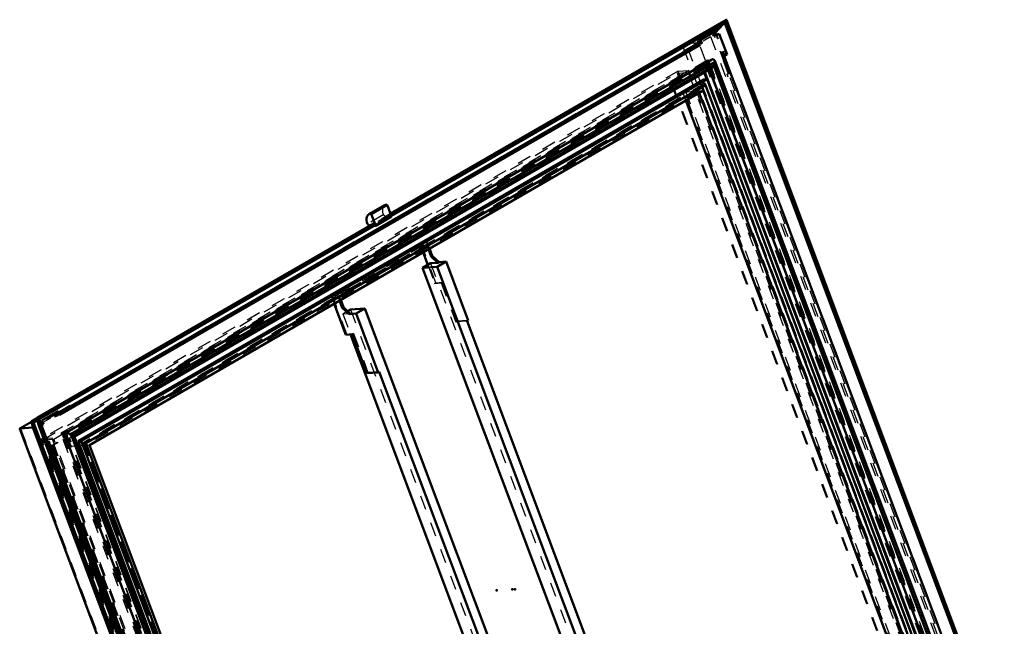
# Model space of a CAD drawing. Header units: millimetres. Extents: x 0 to 428, y 0 to 298.
# Tile 41 of 43: x 288 to 357, y 176 to 219. Entities that reach past the tile are written whole.
import ezdxf

# ---------------------------------------------------------------- set-up
doc = ezdxf.new("R2010")
doc.units = ezdxf.units.MM
doc.linetypes.add('Dashed', pattern=[2, 1, -1])
for name, color, linetype, lineweight in [('am_0', 7, 'Continuous', 50), ('am_12', 3, 'Continuous', 25), ('am_3', 6, 'Dashed', 25), ('am_6', 2, 'Continuous', 35), ('am_9', 7, 'Continuous', 50)]:
    doc.layers.add(name, color=color, linetype=linetype, lineweight=lineweight)

# ---------------------------------------------------------------- blocks, each defined once
blk = doc.blocks.new('64_FGS3001501802511U_0_in_FDFneo150180C2325N1N4N_300Op0__1203')
at = {"layer": 'am_0'}
for p, q in [((316.66, 201.938), (316.468, 202.449)), ((316.742, 201.985), (316.549, 202.497)), ((316.088, 202.23), (316.416, 201.358)), ((316.66, 201.938), (316.742, 201.985)), ((317.14, 201.501), (316.66, 201.938)), ((317.222, 201.549), (316.742, 201.985)), ((316.606, 201.468), (316.062, 201.154)), ((316.062, 201.154), (317.084, 201.218)), ((316.062, 201.154), (326.044, 174.598)), ((317.14, 201.501), (316.606, 201.468)), ((317.084, 201.218), (317.709, 201.579)), ((317.084, 201.218), (328.029, 172.099)), ((317.14, 201.501), (317.222, 201.549)), ((317.709, 201.579), (317.222, 201.549)), ((319.264, 197.442), (317.709, 201.579)), ((310.409, 198.329), (310.216, 198.841)), ((310.49, 198.376), (310.298, 198.888)), ((309.836, 198.621), (310.655, 196.442)), ((310.49, 198.376), (310.409, 198.329)), ((310.889, 197.893), (310.409, 198.329)), ((310.971, 197.94), (310.49, 198.376)), ((310.979, 198.22), (310.785, 198.108)), ((312.002, 198.284), (310.979, 198.22)), ((312.002, 198.284), (311.376, 197.923)), ((312.002, 198.284), (327.946, 155.863)), ((310.971, 197.94), (310.889, 197.893)), ((311.376, 197.923), (310.889, 197.893)), ((312.931, 193.786), (311.376, 197.923)), ((319.183, 197.395), (319.264, 197.442)), ((319.183, 197.395), (329.267, 170.565)), ((310.655, 196.442), (311.107, 196.471)), ((310.978, 196.463), (325.853, 156.888)), ((311.107, 196.471), (312.135, 193.736)), ((312.931, 193.786), (312.135, 193.736)), ((313.013, 193.833), (312.931, 193.786)), ((313.013, 193.833), (325.847, 159.686))]:
    blk.add_line(p, q, dxfattribs=at)
at = {"layer": 'am_3'}
for p, q in [((315.947, 202.868), (309.614, 199.212)), ((309.736, 199.154), (315.905, 202.716)), ((310.066, 199.24), (316.399, 202.896)), ((316.357, 202.744), (310.187, 199.182)), ((316.357, 202.744), (315.905, 202.716)), ((315.905, 202.716), (316.088, 202.23)), ((316.399, 202.896), (315.947, 202.868)), ((316.988, 200.098), (315.947, 202.868)), ((316.468, 202.449), (316.357, 202.744)), ((316.549, 202.497), (316.399, 202.896)), ((316.416, 201.358), (316.907, 200.051)), ((316.606, 201.468), (332.55, 159.047)), ((316.907, 200.051), (316.988, 200.098)), ((316.907, 200.051), (317.359, 200.08)), ((316.988, 200.098), (317.44, 200.127)), ((317.359, 200.08), (317.44, 200.127)), ((317.359, 200.08), (318.386, 197.345)), ((317.44, 200.127), (318.468, 197.392)), ((310.066, 199.24), (309.614, 199.212)), ((309.614, 199.212), (309.836, 198.621)), ((310.187, 199.182), (309.736, 199.154)), ((310.737, 196.49), (309.736, 199.154)), ((310.216, 198.841), (310.066, 199.24)), ((310.298, 198.888), (310.187, 199.182)), ((310.979, 198.22), (326.924, 155.799)), ((310.785, 198.108), (310.436, 197.906)), ((310.436, 197.906), (310.971, 197.94)), ((310.436, 197.906), (310.978, 196.463)), ((319.183, 197.395), (318.386, 197.345)), ((318.386, 197.345), (318.468, 197.392)), ((319.264, 197.442), (318.468, 197.392)), ((310.737, 196.49), (310.655, 196.442)), ((310.737, 196.49), (311.189, 196.518)), ((311.189, 196.518), (311.107, 196.471)), ((311.189, 196.518), (312.216, 193.783)), ((312.216, 193.783), (312.135, 193.736)), ((313.013, 193.833), (312.216, 193.783))]:
    blk.add_line(p, q, dxfattribs=at)
at = {"layer": 'am_6'}
for tag, p, flags in [('NB', (338.654, 202.896), 8), ('NN', (338.654, 202.396), 8), ('NT', (338.654, 201.896), 8), ('NBSYN', (338.654, 201.396), 8), ('LINA', (338.654, 200.896), 8), ('CATALOG', (338.654, 200.396), 8), ('IDNR', (338.654, 199.896), 8), ('PN', (338.654, 199.396), 8), ('LODLEVEL', (338.654, 198.896), 8), ('L', (338.654, 198.396), 8), ('W', (338.654, 197.896), 8), ('DP', (338.654, 197.396), 8), ('OP', (338.654, 196.896), 8), ('PPATH', (338.654, 196.396), 8), ('ExcludeFromBOM', (338.654, 195.396), 8), ('PSOL_0', (338.654, 194.896), 9), ('PSOL_1', (338.654, 194.396), 9), ('PSOL_2', (338.654, 193.896), 9)]:
    blk.add_attdef(tag, p, '', height=0.5, dxfattribs=dict(at, flags=flags))
blk = doc.blocks.new('65_Flat_Glass_Skylight_300150180_6_0_in_FDFneo150180C2325N1N4N_300Op0__1203')
at = {"layer": 'am_0'}
for p, q in [((336.378, 215.775), (290.872, 189.505)), ((336.63, 215.611), (291.32, 189.454)), ((354.666, 167.651), (336.609, 215.693)), ((336.699, 215.43), (336.629, 215.616)), ((336.63, 215.611), (336.629, 215.616)), ((336.558, 215.352), (291.526, 189.355)), ((291.56, 189.292), (336.369, 215.16)), ((353.59, 167.88), (335.917, 214.899)), ((353.991, 167.837), (336.234, 215.082)), ((354.437, 167.785), (336.558, 215.352)), ((354.576, 167.865), (336.697, 215.432)), ((336.697, 215.432), (336.699, 215.43)), ((290.857, 189.462), (308.914, 141.42)), ((291.384, 189.27), (291.314, 189.456)), ((291.32, 189.454), (291.314, 189.456)), ((291.387, 189.275), (291.384, 189.27)), ((309.266, 141.708), (291.387, 189.275)), ((309.405, 141.788), (291.526, 189.355)), ((309.384, 141.87), (291.55, 189.32))]:
    blk.add_line(p, q, dxfattribs=at)
for points in [[(336.378, 215.775), (336.407, 215.79), (336.435, 215.8), (336.462, 215.805), (336.487, 215.805), (336.511, 215.8), (336.534, 215.791), (336.554, 215.777), (336.573, 215.758), (336.589, 215.735), (336.603, 215.707), (336.609, 215.693)], [(336.558, 215.352), (336.567, 215.365), (336.575, 215.38), (336.583, 215.395), (336.591, 215.411), (336.598, 215.427), (336.604, 215.444), (336.61, 215.46), (336.615, 215.477), (336.62, 215.495), (336.624, 215.511), (336.627, 215.528), (336.629, 215.544), (336.631, 215.56), (336.632, 215.575), (336.631, 215.59), (336.631, 215.603), (336.63, 215.611)], [(336.609, 215.693), (336.62, 215.659), (336.628, 215.622), (336.629, 215.616)], [(336.369, 215.16), (336.399, 215.179), (336.429, 215.202), (336.459, 215.23), (336.489, 215.262), (336.519, 215.298), (336.548, 215.337), (336.558, 215.352)], [(290.872, 189.505), (290.862, 189.497), (290.856, 189.487), (290.854, 189.476), (290.856, 189.463), (290.857, 189.462)], [(291.314, 189.456), (291.265, 189.47), (291.216, 189.482), (291.17, 189.493), (291.126, 189.502), (291.084, 189.509), (291.045, 189.515), (291.009, 189.518), (290.976, 189.52), (290.946, 189.52), (290.921, 189.519), (290.899, 189.515), (290.881, 189.51), (290.872, 189.505)], [(291.32, 189.454), (291.336, 189.45), (291.351, 189.445), (291.367, 189.439), (291.383, 189.433), (291.398, 189.427), (291.413, 189.421), (291.428, 189.415), (291.442, 189.408), (291.455, 189.402), (291.468, 189.395), (291.48, 189.389), (291.491, 189.382), (291.5, 189.376), (291.509, 189.37), (291.517, 189.364), (291.523, 189.359), (291.526, 189.355)], [(291.526, 189.355), (291.539, 189.339), (291.548, 189.324), (291.55, 189.32)]]:
    blk.add_lwpolyline(points, dxfattribs=at)
at = {"layer": 'am_3'}
for p, q in [((336.205, 215.605), (290.873, 189.435)), ((354.229, 167.651), (336.205, 215.605)), ((335.997, 215.359), (290.918, 189.336)), ((336.139, 215.368), (291.061, 189.345)), ((335.89, 214.972), (291.226, 189.188)), ((336.209, 215.147), (291.376, 189.266)), ((335.89, 214.972), (336.209, 215.147)), ((335.917, 214.899), (335.89, 214.972)), ((336.139, 215.368), (335.997, 215.359)), ((353.898, 167.732), (335.997, 215.359)), ((354.041, 167.741), (336.139, 215.368)), ((336.234, 215.082), (336.209, 215.147)), ((308.897, 141.482), (290.873, 189.435)), ((290.918, 189.336), (291.061, 189.345)), ((308.82, 141.709), (290.918, 189.336)), ((308.962, 141.718), (291.061, 189.345)), ((291.376, 189.266), (291.226, 189.188)), ((308.926, 142.096), (291.226, 189.188)), ((309.158, 141.956), (291.376, 189.266)), ((291.534, 189.277), (291.56, 189.292))]:
    blk.add_line(p, q, dxfattribs=at)
for points in [[(336.205, 215.605), (336.234, 215.643), (336.264, 215.678), (336.294, 215.71), (336.324, 215.737), (336.354, 215.76), (336.378, 215.775)], [(336.209, 215.147), (336.231, 215.137), (336.255, 215.131), (336.28, 215.13), (336.306, 215.134), (336.334, 215.143), (336.363, 215.156), (336.369, 215.16)], [(290.857, 189.462), (290.864, 189.447), (290.873, 189.435)], [(291.534, 189.277), (291.519, 189.27), (291.5, 189.266), (291.477, 189.263), (291.45, 189.262), (291.419, 189.262), (291.385, 189.265), (291.376, 189.266)], [(291.55, 189.32), (291.552, 189.307), (291.551, 189.296), (291.545, 189.286), (291.535, 189.277), (291.534, 189.277)]]:
    blk.add_lwpolyline(points, dxfattribs=at)
at = {"layer": 'am_6'}
for tag, p, flags in [('NB', (359.669, 215.805), 8), ('NN', (359.669, 215.305), 8), ('NT', (359.669, 214.805), 8), ('NBSYN', (359.669, 214.305), 8), ('LINA', (359.669, 213.805), 8), ('CATALOG', (359.669, 213.305), 8), ('IDNR', (359.669, 212.805), 8), ('PN', (359.669, 212.305), 8), ('LODLEVEL', (359.669, 211.805), 8), ('W', (359.669, 210.805), 8), ('L', (359.669, 211.305), 8), ('PPATH', (359.669, 210.305), 8), ('ExcludeFromBOM', (359.669, 209.305), 8), ('PSOL_0', (359.669, 208.805), 9), ('PSOL_1', (359.669, 208.305), 9), ('PSOL_2', (359.669, 207.805), 9)]:
    blk.add_attdef(tag, p, '', height=0.5, dxfattribs=dict(at, flags=flags))
blk = doc.blocks.new('66_Flat_Glass_Skylight_300150180_12_0_in_FDFneo150180C2325N1N4N_300Op0__1203')
at = {"layer": 'am_0'}
for p, q in [((335.854, 214.386), (291.827, 188.969)), ((336.07, 214.399), (292.043, 188.983)), ((336.07, 214.399), (335.854, 214.386)), ((353.461, 168.128), (336.07, 214.399)), ((335.955, 213.982), (292.374, 188.824)), ((353.129, 168.288), (335.955, 213.982)), ((291.827, 188.969), (292.043, 188.983)), ((309.219, 142.699), (291.827, 188.969)), ((309.434, 142.712), (292.043, 188.983)), ((309.549, 143.129), (292.374, 188.824))]:
    blk.add_line(p, q, dxfattribs=at)
at = {"layer": 'am_3'}
for p, q in [((353.246, 168.115), (335.854, 214.386)), ((335.739, 213.969), (292.159, 188.81)), ((335.739, 213.969), (335.955, 213.982)), ((352.914, 168.274), (335.739, 213.969)), ((292.374, 188.824), (292.159, 188.81)), ((309.334, 143.116), (292.159, 188.81))]:
    blk.add_line(p, q, dxfattribs=at)
at = {"layer": 'am_6'}
for tag, p, flags in [('NB', (358.461, 214.399), 8), ('NN', (358.461, 213.899), 8), ('NT', (358.461, 213.399), 8), ('NBSYN', (358.461, 212.899), 8), ('LINA', (358.461, 212.399), 8), ('CATALOG', (358.461, 211.899), 8), ('IDNR', (358.461, 211.399), 8), ('PN', (358.461, 210.899), 8), ('LODLEVEL', (358.461, 210.399), 8), ('L', (358.461, 209.899), 8), ('W', (358.461, 209.399), 8), ('PPATH', (358.461, 208.899), 8), ('ExcludeFromBOM', (358.461, 207.899), 8), ('PSOL_0', (358.461, 207.399), 9), ('PSOL_1', (358.461, 206.899), 9), ('PSOL_2', (358.461, 206.399), 9)]:
    blk.add_attdef(tag, p, '', height=0.5, dxfattribs=dict(at, flags=flags))
blk = doc.blocks.new('67_Flat_Glass_Skylight_300150180_5_0_in_FDFneo150180C2325N1N4N_300Op0__1203')
at = {"layer": 'am_0'}
for p, q in [((335.808, 213.614), (292.619, 188.682)), ((352.46, 168.403), (335.527, 213.452)), ((352.793, 168.424), (335.808, 213.614)), ((309.604, 143.491), (292.619, 188.682))]:
    blk.add_line(p, q, dxfattribs=at)
at = {"layer": 'am_3'}
for p, q in [((335.614, 214.101), (291.882, 188.854)), ((335.948, 214.122), (292.215, 188.875)), ((335.948, 214.122), (335.614, 214.101)), ((352.863, 168.209), (335.614, 214.101)), ((353.197, 168.23), (335.948, 214.122)), ((335.474, 213.593), (292.285, 188.661)), ((335.474, 213.593), (335.808, 213.614)), ((335.527, 213.452), (335.474, 213.593)), ((291.882, 188.854), (292.215, 188.875)), ((309.13, 142.963), (291.882, 188.854)), ((309.464, 142.984), (292.215, 188.875)), ((292.619, 188.682), (292.285, 188.661)), ((309.271, 143.47), (292.285, 188.661))]:
    blk.add_line(p, q, dxfattribs=at)
at = {"layer": 'am_6'}
for tag, p, flags in [('NB', (358.197, 214.122), 8), ('NN', (358.197, 213.622), 8), ('NT', (358.197, 213.122), 8), ('NBSYN', (358.197, 212.622), 8), ('CATALOG', (358.197, 211.622), 8), ('LINA', (358.197, 212.122), 8), ('IDNR', (358.197, 211.122), 8), ('PN', (358.197, 210.622), 8), ('LODLEVEL', (358.197, 210.122), 8), ('L', (358.197, 209.622), 8), ('W', (358.197, 209.122), 8), ('PPATH', (358.197, 208.622), 8), ('ExcludeFromBOM', (358.197, 207.622), 8), ('PSOL_0', (358.197, 207.122), 9), ('PSOL_1', (358.197, 206.622), 9), ('PSOL_2', (358.197, 206.122), 9)]:
    blk.add_attdef(tag, p, '', height=0.5, dxfattribs=dict(at, flags=flags))
blk = doc.blocks.new('68_FGS3001501802O4U_0_in_FDFneo150180C2325N1N4N_300Op0__1203')
at = {"layer": 'am_3'}
for p, q in [((289.331, 189.056), (333.961, 214.82)), ((290.11, 189.104), (334.74, 214.869)), ((333.961, 214.82), (334.74, 214.869)), ((333.961, 214.82), (351.645, 167.771)), ((334.74, 214.869), (352.424, 167.82)), ((289.331, 189.056), (290.11, 189.104)), ((307.015, 142.007), (289.331, 189.056)), ((307.794, 142.056), (290.11, 189.104))]:
    blk.add_line(p, q, dxfattribs=at)
at = {"layer": 'am_6'}
for tag, p, flags in [('NB', (357.424, 214.869), 8), ('NN', (357.424, 214.369), 8), ('NT', (357.424, 213.869), 8), ('NBSYN', (357.424, 213.369), 8), ('CATALOG', (357.424, 212.369), 8), ('LINA', (357.424, 212.869), 8), ('IDNR', (357.424, 211.869), 8), ('PN', (357.424, 211.369), 8), ('LODLEVEL', (357.424, 210.869), 8), ('L', (357.424, 210.369), 8), ('W', (357.424, 209.869), 8), ('TG', (357.424, 209.369), 8), ('TG1', (357.424, 208.869), 8), ('OC', (357.424, 208.369), 8), ('PPATH', (357.424, 207.869), 8), ('ExcludeFromBOM', (357.424, 206.869), 8), ('PSOL_0', (357.424, 206.369), 9), ('PSOL_1', (357.424, 205.869), 9), ('PSOL_2', (357.424, 205.369), 9), ('PSOL_3', (357.424, 204.869), 9)]:
    blk.add_attdef(tag, p, '', height=0.5, dxfattribs=dict(at, flags=flags))
blk = doc.blocks.new('69_FGS30015018025O3U_0_in_FDFneo150180C2325N1N4N_300Op0__1203')
at = {"layer": 'am_0'}
for p, q in [((337.41, 218.587), (313.795, 204.955)), ((337.332, 218.357), (313.853, 204.803)), ((336.653, 217.677), (337.212, 218.288)), ((337.332, 218.357), (337.414, 218.49)), ((356.773, 166.633), (337.332, 218.357)), ((356.988, 166.552), (337.433, 218.579)), ((335.49, 217.097), (336.624, 217.752)), ((336.724, 217.487), (336.624, 217.752)), ((336.929, 217.605), (336.704, 217.54)), ((336.929, 217.605), (336.724, 217.487)), ((337.479, 216.142), (336.929, 217.605)), ((335.183, 216.816), (335.441, 216.966)), ((335.486, 216.846), (335.228, 216.696)), ((335.431, 216.994), (335.49, 217.097)), ((335.494, 216.826), (335.431, 216.994)), ((335.589, 216.832), (335.49, 217.097)), ((335.589, 216.832), (290.511, 190.809)), ((334.371, 216.262), (291.278, 191.385)), ((334.371, 216.262), (334.421, 216.351)), ((334.453, 216.267), (334.371, 216.262)), ((334.421, 216.351), (335.161, 216.778)), ((334.453, 216.267), (334.421, 216.351)), ((335.192, 216.694), (334.453, 216.267)), ((335.161, 216.778), (335.183, 216.816)), ((335.192, 216.694), (335.161, 216.778)), ((335.228, 216.696), (335.183, 216.816)), ((335.228, 216.696), (335.192, 216.694)), ((335.589, 216.832), (335.494, 216.826)), ((337.479, 216.142), (337.274, 216.023)), ((355.175, 168.396), (337.274, 216.023)), ((336.055, 214.398), (335.876, 214.875)), ((353.573, 167.888), (335.906, 214.892)), ((352.44, 168.413), (335.514, 213.444)), ((351.334, 168.343), (334.584, 212.908)), ((313.389, 205.551), (312.275, 204.907)), ((313.584, 205.519), (313.874, 204.747)), ((312.469, 204.875), (312.759, 204.104)), ((313.874, 204.747), (312.759, 204.104)), ((312.602, 204.266), (288.909, 190.589)), ((312.647, 204.107), (289.077, 190.5)), ((312.336, 204.113), (312.18, 204.222)), ((312.759, 204.104), (312.628, 204.096)), ((312.66, 204.2), (312.647, 204.107)), ((290.55, 191.024), (291.259, 191.434)), ((291.291, 191.35), (290.581, 190.941)), ((291.291, 191.35), (291.259, 191.434)), ((288.909, 190.58), (288.536, 190.365)), ((289.039, 190.105), (288.907, 190.585)), ((289.02, 190.553), (289.077, 190.5)), ((289.276, 190.418), (290.411, 191.074)), ((290.511, 190.809), (290.411, 191.074)), ((290.443, 190.989), (290.542, 191.046)), ((290.587, 190.926), (290.488, 190.869)), ((290.587, 190.926), (290.542, 191.046)), ((287.711, 189.831), (306.45, 139.975)), ((288.546, 190.326), (287.717, 189.848)), ((287.742, 189.854), (288.644, 189.91)), ((288.644, 189.91), (288.536, 190.365)), ((307.856, 138.965), (288.536, 190.365)), ((288.634, 190.332), (288.693, 190.272)), ((288.644, 189.91), (307.408, 139.987)), ((288.953, 190.421), (288.693, 190.272)), ((307.889, 139.202), (288.693, 190.272)), ((308.009, 139.637), (289.039, 190.105)), ((308.518, 138.776), (289.077, 190.5)), ((289.174, 190.24), (289.276, 190.418)), ((289.376, 190.153), (289.211, 190.143)), ((289.376, 190.153), (289.237, 190.073)), ((289.376, 190.153), (289.276, 190.418)), ((289.926, 188.69), (289.787, 188.61)), ((289.89, 188.399), (289.806, 188.621)), ((307.827, 141.063), (289.926, 188.69)), ((289.89, 188.399), (289.871, 188.388))]:
    blk.add_line(p, q, dxfattribs=at)
for points in [[(337.433, 218.579), (337.431, 218.582), (337.43, 218.585), (337.428, 218.587), (337.426, 218.588), (337.424, 218.589), (337.422, 218.59), (337.419, 218.59), (337.417, 218.59), (337.414, 218.589), (337.411, 218.588), (337.41, 218.587)], [(337.414, 218.49), (337.417, 218.494), (337.419, 218.499), (337.422, 218.504), (337.424, 218.51), (337.426, 218.515), (337.428, 218.52), (337.43, 218.526), (337.432, 218.532), (337.433, 218.537), (337.434, 218.542), (337.435, 218.548), (337.435, 218.553), (337.435, 218.558), (337.436, 218.563), (337.435, 218.567), (337.435, 218.571), (337.434, 218.575), (337.433, 218.578), (337.433, 218.579)], [(288.907, 190.585), (288.907, 190.586), (288.908, 190.587), (288.908, 190.588), (288.909, 190.589)], [(288.909, 190.589), (288.911, 190.589), (288.913, 190.59), (288.915, 190.59), (288.918, 190.59), (288.921, 190.59), (288.924, 190.59), (288.928, 190.589), (288.932, 190.589), (288.936, 190.588), (288.941, 190.587), (288.945, 190.586), (288.95, 190.585), (288.955, 190.583), (288.96, 190.582), (288.965, 190.58), (288.97, 190.578), (288.976, 190.576), (288.981, 190.574), (288.985, 190.572), (288.99, 190.57), (288.995, 190.568), (288.999, 190.566), (289.003, 190.564), (289.007, 190.562), (289.01, 190.56), (289.014, 190.558), (289.016, 190.556), (289.019, 190.554), (289.02, 190.553)], [(287.717, 189.848), (287.713, 189.845), (287.711, 189.841), (287.71, 189.836), (287.711, 189.831), (287.711, 189.831)], [(287.742, 189.854), (287.733, 189.853), (287.725, 189.851), (287.719, 189.849), (287.717, 189.848)], [(288.536, 190.365), (288.538, 190.365), (288.54, 190.366), (288.542, 190.366), (288.545, 190.366), (288.548, 190.366), (288.551, 190.365), (288.554, 190.365), (288.558, 190.364), (288.562, 190.363), (288.566, 190.362), (288.57, 190.361), (288.575, 190.36), (288.579, 190.359), (288.583, 190.357), (288.588, 190.356), (288.592, 190.354), (288.597, 190.353), (288.601, 190.351), (288.605, 190.349), (288.609, 190.347), (288.613, 190.345), (288.617, 190.343), (288.62, 190.342), (288.624, 190.34), (288.626, 190.338), (288.629, 190.336), (288.631, 190.335), (288.633, 190.333), (288.634, 190.332)]]:
    blk.add_lwpolyline(points, dxfattribs=at)
for centre, major_axis, start_param, end_param in [((313.773, 204.885), (0.384, -0.666), 2.862421, 3.141593), ((313.536, 205.516), (0.0384, -0.0666), 1.291625, 2.862421), ((312.659, 204.241), (0.384, -0.666), 2.862421, 4.418217), ((312.422, 204.872), (0.0384, -0.0666), 1.291625, 2.862421), ((312.626, 204.225), (0.024, -0.0416), 0.637423, 3.141593)]:
    blk.add_ellipse(centre, major_axis=major_axis, ratio=0.577382, start_param=start_param, end_param=end_param, dxfattribs=at)
at = {"layer": 'am_12'}
for p, q in [((337.414, 218.49), (313.826, 204.873)), ((356.923, 166.586), (337.414, 218.49)), ((313.51, 205.586), (312.395, 204.943)), ((313.584, 205.519), (312.469, 204.875)), ((312.66, 204.2), (289.02, 190.553)), ((308.463, 138.556), (288.907, 190.585)), ((308.529, 138.649), (289.02, 190.553)), ((288.547, 190.318), (287.742, 189.854)), ((306.507, 139.931), (287.742, 189.854)), ((288.93, 190.503), (288.634, 190.332)), ((307.906, 139.057), (288.634, 190.332))]:
    blk.add_line(p, q, dxfattribs=at)
at = {"layer": 'am_3'}
for p, q in [((337.399, 218.578), (313.71, 204.903)), ((337.329, 218.416), (313.727, 204.79)), ((337.399, 218.578), (336.321, 217.4)), ((337.212, 218.288), (337.329, 218.416)), ((337.329, 218.416), (337.332, 218.357)), ((356.801, 166.609), (337.329, 218.416)), ((356.954, 166.549), (337.399, 218.578)), ((336.54, 218.077), (288.909, 190.58)), ((336.541, 217.988), (288.93, 190.503)), ((336.441, 217.835), (288.953, 190.421)), ((336.54, 218.077), (335.503, 216.961)), ((336.441, 217.835), (336.541, 217.988)), ((355.636, 166.766), (336.441, 217.835)), ((336.624, 217.752), (336.464, 217.47)), ((336.464, 217.47), (336.653, 217.677)), ((336.704, 217.54), (336.464, 217.47)), ((355.859, 166.677), (336.54, 218.077)), ((355.813, 166.713), (336.541, 217.988)), ((355.873, 166.682), (336.559, 218.069)), ((334.566, 216.893), (288.546, 190.326)), ((334.601, 216.905), (288.547, 190.318)), ((335.503, 216.961), (288.644, 189.91)), ((289.039, 190.105), (336.321, 217.4)), ((335.503, 216.961), (334.601, 216.905)), ((353.365, 166.981), (334.601, 216.905)), ((335.485, 217.025), (335.431, 216.994)), ((335.441, 216.966), (335.605, 217.06)), ((335.515, 217.077), (335.485, 217.025)), ((335.548, 216.857), (335.485, 217.025)), ((335.65, 216.94), (335.486, 216.846)), ((335.494, 216.826), (335.548, 216.857)), ((354.267, 167.038), (335.503, 216.961)), ((335.664, 217.163), (335.515, 217.077)), ((335.596, 216.86), (335.515, 217.077)), ((335.548, 216.857), (335.596, 216.86)), ((335.596, 216.86), (335.745, 216.946)), ((335.605, 217.06), (335.664, 217.163)), ((335.65, 216.94), (335.605, 217.06)), ((335.745, 216.946), (335.65, 216.94)), ((335.745, 216.946), (335.664, 217.163)), ((336.321, 217.4), (355.29, 166.932)), ((336.464, 217.47), (336.724, 217.487)), ((334.412, 216.643), (287.825, 189.749)), ((353.045, 167.071), (334.412, 216.643)), ((337.125, 216.331), (337.033, 216.277)), ((337.128, 216.283), (337.033, 216.277)), ((337.033, 216.277), (337.238, 215.732)), ((337.125, 216.331), (337.296, 216.38)), ((337.33, 215.786), (337.125, 216.331)), ((337.296, 216.38), (337.128, 216.283)), ((337.2, 216.09), (337.128, 216.283)), ((337.283, 216.163), (337.153, 216.087)), ((337.368, 216.187), (337.2, 216.09)), ((337.368, 216.187), (337.283, 216.163)), ((337.283, 216.163), (337.309, 216.092)), ((337.296, 216.38), (337.368, 216.187)), ((336.102, 215.74), (290.616, 189.481)), ((335.993, 215.628), (290.915, 189.605)), ((336, 215.656), (335.945, 215.625)), ((335.945, 215.625), (335.993, 215.628)), ((336.018, 215.432), (335.945, 215.625)), ((335.993, 215.628), (336.065, 215.435)), ((336.047, 215.659), (336, 215.656)), ((336.072, 215.464), (336, 215.656)), ((336.197, 215.746), (336.047, 215.659)), ((336.12, 215.467), (336.047, 215.659)), ((336.222, 215.55), (336.072, 215.464)), ((336.072, 215.464), (336.12, 215.467)), ((336.248, 215.48), (336.099, 215.393)), ((336.102, 215.74), (336.197, 215.746)), ((354.201, 167.587), (336.102, 215.74)), ((336.269, 215.553), (336.12, 215.467)), ((336.296, 215.483), (336.146, 215.396)), ((336.269, 215.553), (336.197, 215.746)), ((336.269, 215.553), (336.222, 215.55)), ((336.222, 215.55), (336.248, 215.48)), ((336.248, 215.48), (336.296, 215.483)), ((354.197, 167.856), (336.296, 215.483)), ((337.153, 216.087), (337.2, 216.09)), ((337.179, 216.017), (337.153, 216.087)), ((337.309, 216.092), (337.179, 216.017)), ((337.274, 216.023), (337.179, 216.017)), ((337.267, 215.767), (337.202, 215.73)), ((337.238, 215.732), (337.202, 215.73)), ((337.202, 215.73), (337.56, 214.776)), ((337.33, 215.786), (337.238, 215.732)), ((337.267, 215.767), (337.33, 215.786)), ((337.625, 214.813), (337.267, 215.767)), ((337.309, 216.092), (337.479, 216.142)), ((334.03, 214.974), (289.237, 189.115)), ((334.782, 215.021), (289.989, 189.163)), ((336.018, 215.432), (290.94, 189.409)), ((336.044, 215.362), (290.966, 189.339)), ((336.065, 215.435), (290.987, 189.412)), ((336.139, 215.368), (291.061, 189.345)), ((335.848, 214.948), (291.208, 189.178)), ((335.884, 214.951), (291.243, 189.18)), ((334.03, 214.974), (334.782, 215.021)), ((351.793, 167.715), (334.03, 214.974)), ((352.545, 167.762), (334.782, 215.021)), ((335.848, 214.948), (335.884, 214.951)), ((335.876, 214.875), (335.848, 214.948)), ((335.906, 214.892), (335.884, 214.951)), ((336.065, 215.435), (336.018, 215.432)), ((336.044, 215.362), (336.139, 215.368)), ((353.945, 167.735), (336.044, 215.362)), ((336.146, 215.396), (336.099, 215.393)), ((354, 167.767), (336.099, 215.393)), ((354.041, 167.741), (336.139, 215.368)), ((354.047, 167.77), (336.146, 215.396)), ((337.478, 214.771), (337.625, 214.813)), ((337.56, 214.776), (337.478, 214.771)), ((354.451, 169.616), (337.478, 214.771)), ((337.625, 214.813), (337.56, 214.776)), ((353.449, 168.121), (336.055, 214.398)), ((333.642, 213.852), (290.045, 188.684)), ((333.722, 213.857), (290.125, 188.689)), ((334.362, 213.499), (291.2, 188.582)), ((335.467, 213.568), (292.305, 188.651)), ((333.642, 213.852), (333.722, 213.857)), ((350.825, 168.136), (333.642, 213.852)), ((350.905, 168.141), (333.722, 213.857)), ((334.362, 213.499), (335.467, 213.568)), ((334.584, 212.908), (334.362, 213.499)), ((335.514, 213.444), (335.467, 213.568)), ((313.294, 204.865), (312.18, 204.222)), ((313.576, 204.668), (312.462, 204.025)), ((312.581, 204.093), (313.696, 204.736)), ((313.576, 204.668), (313.294, 204.865)), ((313.576, 204.668), (313.71, 204.903)), ((313.727, 204.79), (313.696, 204.736)), ((313.874, 204.747), (313.696, 204.736)), ((313.795, 204.955), (313.717, 204.91)), ((313.761, 204.75), (313.727, 204.79)), ((313.774, 204.843), (313.761, 204.75)), ((313.853, 204.803), (313.761, 204.75)), ((313.826, 204.873), (313.774, 204.843)), ((312.596, 204.26), (288.907, 190.585)), ((312.612, 204.147), (289.01, 190.522)), ((312.462, 204.025), (312.336, 204.113)), ((312.596, 204.26), (312.462, 204.025)), ((312.612, 204.147), (312.581, 204.093)), ((312.628, 204.096), (312.581, 204.093)), ((312.647, 204.107), (312.612, 204.147)), ((291.259, 191.434), (291.209, 191.345)), ((291.278, 191.385), (291.209, 191.345)), ((291.209, 191.345), (291.291, 191.35)), ((308.482, 138.715), (289.01, 190.522)), ((289.01, 190.522), (289.116, 190.137)), ((289.077, 190.5), (289.01, 190.522)), ((290.119, 190.802), (290.443, 190.989)), ((290.178, 190.904), (290.119, 190.802)), ((290.164, 190.682), (290.119, 190.802)), ((290.488, 190.869), (290.164, 190.682)), ((290.164, 190.682), (290.259, 190.688)), ((290.328, 190.991), (290.178, 190.904)), ((290.259, 190.688), (290.178, 190.904)), ((290.259, 190.688), (290.409, 190.774)), ((290.298, 190.939), (290.328, 190.991)), ((290.353, 190.971), (290.298, 190.939)), ((290.361, 190.771), (290.298, 190.939)), ((290.409, 190.774), (290.328, 190.991)), ((290.411, 191.074), (290.353, 190.971)), ((290.416, 190.803), (290.353, 190.971)), ((290.361, 190.771), (290.416, 190.803)), ((290.409, 190.774), (290.361, 190.771)), ((290.416, 190.803), (290.511, 190.809)), ((290.542, 191.046), (290.52, 191.007)), ((290.52, 191.007), (290.55, 191.024)), ((290.551, 190.924), (290.52, 191.007)), ((290.581, 190.941), (290.551, 190.924)), ((290.551, 190.924), (290.587, 190.926)), ((289.116, 190.137), (289.174, 190.24)), ((289.211, 190.143), (289.116, 190.137)), ((289.116, 190.137), (289.171, 190.035)), ((289.237, 190.073), (289.171, 190.035)), ((289.171, 190.035), (289.721, 188.571)), ((306.458, 140.177), (287.825, 189.749)), ((289.989, 189.163), (289.237, 189.115)), ((307.752, 141.904), (289.989, 189.163)), ((290.711, 189.487), (290.616, 189.481)), ((308.715, 141.328), (290.616, 189.481)), ((290.86, 189.573), (290.711, 189.487)), ((290.783, 189.294), (290.711, 189.487)), ((290.885, 189.378), (290.736, 189.291)), ((290.736, 189.291), (290.783, 189.294)), ((290.762, 189.221), (290.736, 189.291)), ((290.912, 189.308), (290.762, 189.221)), ((290.81, 189.224), (290.762, 189.221)), ((290.783, 189.294), (290.933, 189.381)), ((290.959, 189.311), (290.81, 189.224)), ((308.711, 141.597), (290.81, 189.224)), ((290.867, 189.602), (290.813, 189.57)), ((290.813, 189.57), (290.86, 189.573)), ((290.885, 189.378), (290.813, 189.57)), ((290.933, 189.381), (290.86, 189.573)), ((290.915, 189.605), (290.867, 189.602)), ((290.94, 189.409), (290.867, 189.602)), ((290.933, 189.381), (290.885, 189.378)), ((290.912, 189.308), (290.959, 189.311)), ((308.813, 141.681), (290.912, 189.308)), ((290.987, 189.412), (290.915, 189.605)), ((290.94, 189.409), (290.987, 189.412)), ((308.86, 141.684), (290.959, 189.311)), ((291.061, 189.345), (290.966, 189.339)), ((308.867, 141.712), (290.966, 189.339)), ((308.962, 141.718), (291.061, 189.345)), ((291.243, 189.18), (291.208, 189.178)), ((308.897, 142.115), (291.208, 189.178)), ((308.932, 142.118), (291.243, 189.18)), ((307, 141.857), (289.237, 189.115)), ((289.685, 188.944), (289.592, 188.89)), ((289.592, 188.89), (289.797, 188.345)), ((289.612, 188.853), (289.592, 188.89)), ((289.78, 188.95), (289.612, 188.853)), ((289.684, 188.66), (289.612, 188.853)), ((289.805, 188.754), (289.674, 188.679)), ((289.701, 188.609), (289.674, 188.679)), ((289.674, 188.679), (289.684, 188.66)), ((289.852, 188.757), (289.684, 188.66)), ((289.685, 188.944), (289.78, 188.95)), ((289.806, 188.621), (289.685, 188.944)), ((289.831, 188.684), (289.701, 188.609)), ((289.721, 188.571), (289.701, 188.609)), ((289.787, 188.61), (289.721, 188.571)), ((289.78, 188.95), (289.852, 188.757)), ((289.852, 188.757), (289.805, 188.754)), ((289.805, 188.754), (289.831, 188.684)), ((289.831, 188.684), (289.926, 188.69)), ((290.125, 188.689), (290.045, 188.684)), ((307.228, 142.968), (290.045, 188.684)), ((307.308, 142.973), (290.125, 188.689)), ((292.305, 188.651), (291.2, 188.582)), ((308.172, 143.426), (291.2, 188.582)), ((309.278, 143.496), (292.305, 188.651)), ((289.854, 188.396), (289.789, 188.359)), ((289.789, 188.359), (290.148, 187.405)), ((289.797, 188.345), (289.789, 188.359)), ((289.871, 188.388), (289.797, 188.345)), ((289.854, 188.396), (289.89, 188.399)), ((290.212, 187.443), (289.854, 188.396)), ((290.13, 187.438), (290.212, 187.443)), ((290.148, 187.405), (290.13, 187.438)), ((307.103, 142.282), (290.13, 187.438)), ((290.212, 187.443), (290.148, 187.405))]:
    blk.add_line(p, q, dxfattribs=at)
for points in [[(337.41, 218.587), (337.407, 218.585), (337.404, 218.583), (337.401, 218.58), (337.399, 218.578)], [(336.559, 218.069), (336.557, 218.071), (336.556, 218.073), (336.554, 218.075), (336.553, 218.077), (336.551, 218.078), (336.549, 218.078), (336.547, 218.079), (336.544, 218.078), (336.542, 218.078), (336.54, 218.077)], [(336.541, 217.988), (336.543, 217.992), (336.545, 217.996), (336.548, 218), (336.55, 218.005), (336.552, 218.01), (336.554, 218.014), (336.555, 218.019), (336.557, 218.024), (336.558, 218.029), (336.559, 218.034), (336.56, 218.038), (336.56, 218.043), (336.561, 218.048), (336.561, 218.052), (336.561, 218.056), (336.561, 218.06), (336.56, 218.063), (336.559, 218.066), (336.559, 218.069)], [(334.412, 216.643), (334.419, 216.666), (334.426, 216.688), (334.434, 216.709), (334.443, 216.731), (334.453, 216.751), (334.463, 216.771), (334.474, 216.79), (334.485, 216.808), (334.496, 216.825), (334.508, 216.841), (334.52, 216.854), (334.532, 216.867), (334.544, 216.878), (334.556, 216.887), (334.566, 216.893)], [(334.566, 216.893), (334.577, 216.899), (334.588, 216.903), (334.599, 216.905), (334.601, 216.905)], [(287.711, 189.831), (287.714, 189.825), (287.719, 189.818), (287.725, 189.812), (287.733, 189.804), (287.743, 189.797), (287.754, 189.789), (287.767, 189.781), (287.781, 189.773), (287.796, 189.764), (287.813, 189.756), (287.825, 189.749)]]:
    blk.add_lwpolyline(points, dxfattribs=at)
for centre, major_axis, start_param, end_param in [((313.773, 204.885), (0.384, -0.666), 3.141593, 4.418217), ((313.741, 204.868), (0.024, -0.0416), 0.637423, 3.466724), ((312.626, 204.225), (0.024, -0.0416), 3.141593, 3.466724)]:
    blk.add_ellipse(centre, major_axis=major_axis, ratio=0.577382, start_param=start_param, end_param=end_param, dxfattribs=at)
at = {"layer": 'am_6'}
for tag, p, flags in [('NB', (361.988, 218.59), 8), ('NN', (361.988, 218.09), 8), ('NT', (361.988, 217.59), 8), ('NBSYN', (361.988, 217.09), 8), ('LINA', (361.988, 216.59), 8), ('CATALOG', (361.988, 216.09), 8), ('IDNR', (361.988, 215.59), 8), ('PN', (361.988, 215.09), 8), ('LODLEVEL', (361.988, 214.59), 8), ('W', (361.988, 213.59), 8), ('L', (361.988, 214.09), 8), ('DP', (361.988, 213.09), 8), ('OP', (361.988, 212.59), 8), ('OC', (361.988, 212.09), 8), ('ExcludeFromBOM', (361.988, 211.09), 8), ('PSOL_0', (361.988, 210.59), 9), ('PSOL_1', (361.988, 210.09), 9), ('PSOL_2', (361.988, 209.59), 9)]:
    blk.add_attdef(tag, p, '', height=0.5, dxfattribs=dict(at, flags=flags))

msp = doc.modelspace()

# ---------------------------------------------------------------- linework, layer by layer
at = {"layer": 'am_9'}
for p in [(313.444, 201.082), (321.267, 178.462), (321.267, 178.462), (322.372, 178.532), (322.372, 178.532), (322.372, 178.532), (322.551, 178.543), (322.551, 178.543)]:
    msp.add_point(p, dxfattribs=at)

# ---------------------------------------------------------------- block references
for name in ['69_FGS30015018025O3U_0_in_FDFneo150180C2325N1N4N_300Op0__1203', '65_Flat_Glass_Skylight_300150180_6_0_in_FDFneo150180C2325N1N4N_300Op0__1203', '68_FGS3001501802O4U_0_in_FDFneo150180C2325N1N4N_300Op0__1203', '66_Flat_Glass_Skylight_300150180_12_0_in_FDFneo150180C2325N1N4N_300Op0__1203', '67_Flat_Glass_Skylight_300150180_5_0_in_FDFneo150180C2325N1N4N_300Op0__1203', '64_FGS3001501802511U_0_in_FDFneo150180C2325N1N4N_300Op0__1203']:
    msp.add_blockref(name, (0, 0))

doc.saveas('drawing.dxf')
